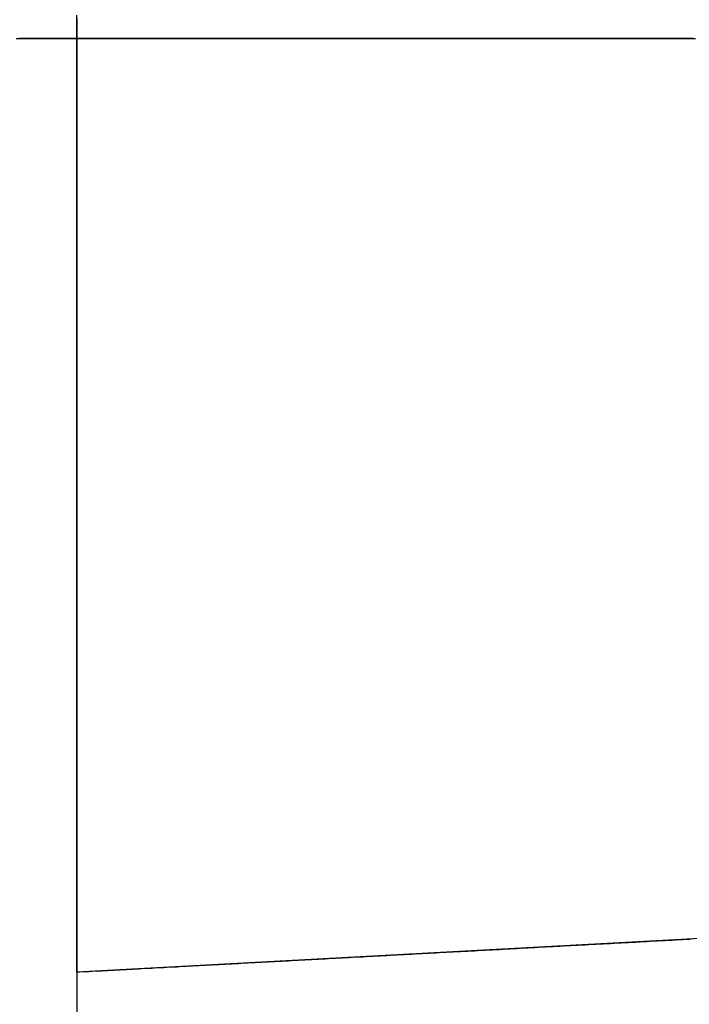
# Model space of a CAD drawing. Extents: x -4.4 to 4.4, y -6.1 to 5.8.
# Tile 18 of 157: x 3.831 to 3.9013, y -4.1784 to -4.075. Entities that reach past the tile are written whole.
import ezdxf

# ---------------------------------------------------------------- set-up
doc = ezdxf.new("R2010")
doc.units = 0
doc.layers.get('0').update_dxf_attribs({"linetype": 'CONTINUOUS'})

# ---------------------------------------------------------------- blocks, each defined once
blk = doc.blocks.new('*U1')
at = {"extrusion": (0.053686, -0.998558, 0)}
for p, q in [((3.93, -4.17, 5.31), (3.837, -4.175, 5.31)), ((3.837, -4.175, 5.31), (3.837, -4.175, 5.36936))]:
    blk.add_line(p, q, dxfattribs=at)
for p, q in [((3.93, -4.17, 5.31), (3.837, -4.175, 5.31)), ((3.837, -4.175, 5.31), (3.837, -4.215, 5.31))]:
    blk.add_line(p, q)
at = {"extrusion": (1, 0, 0)}
for q in [(3.837, -4.175, 5.36936), (3.837, -4.215, 5.31)]:
    blk.add_line((3.837, -4.175, 5.31), q, dxfattribs=at)
for points in [[(3.837, -4.175, 5.36935), (3.837, -4.17432, 5.36929), (3.837, -4.17363, 5.36923), (3.837, -4.17295, 5.36917), (3.837, -4.17227, 5.36911), (3.837, -4.17158, 5.36905), (3.837, -4.17089, 5.36898), (3.837, -4.17021, 5.36891), (3.837, -4.16952, 5.36884), (3.837, -4.16883, 5.36877), (3.837, -4.16814, 5.3687), (3.837, -4.16745, 5.36862), (3.837, -4.16676, 5.36855), (3.837, -4.16608, 5.36847), (3.837, -4.16539, 5.36838), (3.837, -4.16469, 5.3683), (3.837, -4.164, 5.36821), (3.837, -4.16331, 5.36813), (3.837, -4.16262, 5.36804), (3.837, -4.16193, 5.36795), (3.837, -4.16124, 5.36785), (3.837, -4.16055, 5.36776), (3.837, -4.15986, 5.36766), (3.837, -4.15916, 5.36756), (3.837, -4.15847, 5.36746), (3.837, -4.15778, 5.36735), (3.837, -4.15709, 5.36725), (3.837, -4.1564, 5.36714), (3.837, -4.1557, 5.36703), (3.837, -4.15501, 5.36692), (3.837, -4.15432, 5.3668), (3.837, -4.15363, 5.36669), (3.837, -4.15294, 5.36657), (3.837, -4.15225, 5.36645), (3.837, -4.15156, 5.36632), (3.837, -4.15087, 5.3662), (3.837, -4.15018, 5.36607), (3.837, -4.14949, 5.36594), (3.837, -4.1488, 5.36581), (3.837, -4.14812, 5.36568), (3.837, -4.14743, 5.36554), (3.837, -4.14674, 5.36541), (3.837, -4.14605, 5.36527), (3.837, -4.14537, 5.36512), (3.837, -4.14468, 5.36498), (3.837, -4.144, 5.36483), (3.837, -4.14332, 5.36469), (3.837, -4.14263, 5.36454), (3.837, -4.14195, 5.36438), (3.837, -4.14127, 5.36423), (3.837, -4.14059, 5.36407), (3.837, -4.13991, 5.36392), (3.837, -4.13923, 5.36376), (3.837, -4.13855, 5.3636), (3.837, -4.13787, 5.36343), (3.837, -4.1372, 5.36327), (3.837, -4.13652, 5.3631), (3.837, -4.13585, 5.36293), (3.837, -4.13518, 5.36276), (3.837, -4.13451, 5.36259), (3.837, -4.13383, 5.36241), (3.837, -4.13317, 5.36223), (3.837, -4.1325, 5.36206), (3.837, -4.13183, 5.36188), (3.837, -4.13116, 5.36169), (3.837, -4.1305, 5.36151), (3.837, -4.12984, 5.36133), (3.837, -4.12917, 5.36114), (3.837, -4.12851, 5.36095), (3.837, -4.12786, 5.36076), (3.837, -4.1272, 5.36057), (3.837, -4.12654, 5.36037), (3.837, -4.12589, 5.36018), (3.837, -4.12523, 5.35998), (3.837, -4.12458, 5.35978), (3.837, -4.12393, 5.35958), (3.837, -4.12328, 5.35938), (3.837, -4.12264, 5.35918), (3.837, -4.12199, 5.35897), (3.837, -4.12135, 5.35876), (3.837, -4.12071, 5.35856), (3.837, -4.12007, 5.35835), (3.837, -4.11943, 5.35813), (3.837, -4.11879, 5.35792), (3.837, -4.11816, 5.35771), (3.837, -4.11753, 5.35749), (3.837, -4.1169, 5.35728), (3.837, -4.11627, 5.35706), (3.837, -4.11564, 5.35684), (3.837, -4.11502, 5.35662), (3.837, -4.11439, 5.35639), (3.837, -4.11377, 5.35617), (3.837, -4.11316, 5.35594), (3.837, -4.11254, 5.35572), (3.837, -4.11193, 5.35549), (3.837, -4.11131, 5.35526), (3.837, -4.11071, 5.35503), (3.837, -4.1101, 5.3548), (3.837, -4.10949, 5.35456), (3.837, -4.10889, 5.35433), (3.837, -4.10829, 5.35409), (3.837, -4.10769, 5.35385), (3.837, -4.10709, 5.35361), (3.837, -4.10649, 5.35337), (3.837, -4.10589, 5.35312), (3.837, -4.10528, 5.35287), (3.837, -4.10467, 5.35262), (3.837, -4.10406, 5.35236), (3.837, -4.10345, 5.3521), (3.837, -4.10283, 5.35184), (3.837, -4.10222, 5.35157), (3.837, -4.1016, 5.3513), (3.837, -4.10098, 5.35102), (3.837, -4.10036, 5.35075), (3.837, -4.09973, 5.35047), (3.837, -4.09911, 5.35018), (3.837, -4.09848, 5.3499), (3.837, -4.09786, 5.34961), (3.837, -4.09723, 5.34932), (3.837, -4.0966, 5.34902), (3.837, -4.09597, 5.34873), (3.837, -4.09535, 5.34843), (3.837, -4.09472, 5.34812), (3.837, -4.09409, 5.34782), (3.837, -4.09346, 5.34751), (3.837, -4.09283, 5.3472), (3.837, -4.0922, 5.34689), (3.837, -4.09157, 5.34658), (3.837, -4.09094, 5.34626), (3.837, -4.09031, 5.34595), (3.837, -4.08968, 5.34563), (3.837, -4.08905, 5.3453), (3.837, -4.08843, 5.34498), (3.837, -4.0878, 5.34466), (3.837, -4.08718, 5.34433), (3.837, -4.08656, 5.344), (3.837, -4.08593, 5.34367), (3.837, -4.08531, 5.34334), (3.837, -4.08469, 5.343), (3.837, -4.08408, 5.34267), (3.837, -4.08346, 5.34233), (3.837, -4.08285, 5.34199), (3.837, -4.08224, 5.34165), (3.837, -4.08163, 5.34131), (3.837, -4.08102, 5.34097), (3.837, -4.08042, 5.34063), (3.837, -4.07982, 5.34028), (3.837, -4.07922, 5.33994), (3.837, -4.07862, 5.33959), (3.837, -4.07803, 5.33925), (3.837, -4.07744, 5.3389), (3.837, -4.07685, 5.33855), (3.837, -4.07627, 5.3382), (3.837, -4.07568, 5.33785), (3.837, -4.07511, 5.3375), (3.837, -4.07453, 5.33715)], [(3.837, -4.07486, 5.00285), (3.837, -4.07544, 5.0025), (3.837, -4.07602, 5.00215), (3.837, -4.0766, 5.0018), (3.837, -4.07719, 5.00146), (3.837, -4.07777, 5.00111), (3.837, -4.07837, 5.00076), (3.837, -4.07896, 5.00041), (3.837, -4.07956, 5.00007), (3.837, -4.08016, 4.99972), (3.837, -4.08076, 4.99938), (3.837, -4.08137, 4.99904), (3.837, -4.08198, 4.9987), (3.837, -4.08259, 4.99836), (3.837, -4.0832, 4.99802), (3.837, -4.08381, 4.99768), (3.837, -4.08443, 4.99735), (3.837, -4.08505, 4.99701), (3.837, -4.08567, 4.99668), (3.837, -4.08629, 4.99635), (3.837, -4.08691, 4.99602), (3.837, -4.08754, 4.99569), (3.837, -4.08816, 4.99536), (3.837, -4.08879, 4.99504), (3.837, -4.08941, 4.99472), (3.837, -4.09004, 4.9944), (3.837, -4.09067, 4.99408), (3.837, -4.0913, 4.99376), (3.837, -4.09193, 4.99345), (3.837, -4.09256, 4.99313), (3.837, -4.09319, 4.99282), (3.837, -4.09382, 4.99252), (3.837, -4.09445, 4.99221), (3.837, -4.09508, 4.99191), (3.837, -4.09571, 4.99161), (3.837, -4.09634, 4.99131), (3.837, -4.09696, 4.99101), (3.837, -4.09759, 4.99072), (3.837, -4.09822, 4.99043), (3.837, -4.09884, 4.99014), (3.837, -4.09947, 4.98986), (3.837, -4.10009, 4.98958), (3.837, -4.10071, 4.9893), (3.837, -4.10133, 4.98903), (3.837, -4.10195, 4.98875), (3.837, -4.10257, 4.98848), (3.837, -4.10319, 4.98822), (3.837, -4.1038, 4.98796), (3.837, -4.10441, 4.9877), (3.837, -4.10502, 4.98744), (3.837, -4.10563, 4.98719), (3.837, -4.10624, 4.98694), (3.837, -4.10684, 4.98669), (3.837, -4.10744, 4.98645), (3.837, -4.10804, 4.98621), (3.837, -4.10863, 4.98598), (3.837, -4.10924, 4.98574), (3.837, -4.10984, 4.98551), (3.837, -4.11045, 4.98528), (3.837, -4.11105, 4.98505), (3.837, -4.11167, 4.98482), (3.837, -4.11228, 4.98459), (3.837, -4.11289, 4.98436), (3.837, -4.11351, 4.98413), (3.837, -4.11413, 4.98391), (3.837, -4.11475, 4.98368), (3.837, -4.11538, 4.98346), (3.837, -4.116, 4.98324), (3.837, -4.11663, 4.98302), (3.837, -4.11726, 4.98281), (3.837, -4.11789, 4.98259), (3.837, -4.11852, 4.98237), (3.837, -4.11916, 4.98216), (3.837, -4.1198, 4.98195), (3.837, -4.12043, 4.98174), (3.837, -4.12108, 4.98153), (3.837, -4.12172, 4.98132), (3.837, -4.12236, 4.98112), (3.837, -4.12301, 4.98091), (3.837, -4.12366, 4.98071), (3.837, -4.1243, 4.98051), (3.837, -4.12496, 4.98031), (3.837, -4.12561, 4.98011), (3.837, -4.12626, 4.97992), (3.837, -4.12692, 4.97972), (3.837, -4.12757, 4.97953), (3.837, -4.12823, 4.97934), (3.837, -4.12889, 4.97915), (3.837, -4.12955, 4.97896), (3.837, -4.13022, 4.97877), (3.837, -4.13088, 4.97859), (3.837, -4.13155, 4.97841), (3.837, -4.13221, 4.97823), (3.837, -4.13288, 4.97805), (3.837, -4.13355, 4.97787), (3.837, -4.13422, 4.97769), (3.837, -4.13489, 4.97752), (3.837, -4.13556, 4.97735), (3.837, -4.13624, 4.97718), (3.837, -4.13691, 4.97701), (3.837, -4.13759, 4.97684), (3.837, -4.13826, 4.97668), (3.837, -4.13894, 4.97652), (3.837, -4.13962, 4.97636), (3.837, -4.1403, 4.9762), (3.837, -4.14098, 4.97604), (3.837, -4.14166, 4.97589), (3.837, -4.14234, 4.97573), (3.837, -4.14302, 4.97558), (3.837, -4.14371, 4.97543), (3.837, -4.14439, 4.97529), (3.837, -4.14508, 4.97514), (3.837, -4.14576, 4.975), (3.837, -4.14645, 4.97486), (3.837, -4.14713, 4.97472), (3.837, -4.14782, 4.97458), (3.837, -4.14851, 4.97445), (3.837, -4.1492, 4.97432), (3.837, -4.14989, 4.97419), (3.837, -4.15058, 4.97406), (3.837, -4.15127, 4.97393), (3.837, -4.15196, 4.97381), (3.837, -4.15265, 4.97369), (3.837, -4.15334, 4.97357), (3.837, -4.15403, 4.97345), (3.837, -4.15472, 4.97334), (3.837, -4.15541, 4.97322), (3.837, -4.1561, 4.97311), (3.837, -4.15679, 4.973), (3.837, -4.15748, 4.9729), (3.837, -4.15818, 4.97279), (3.837, -4.15887, 4.97269), (3.837, -4.15956, 4.97259), (3.837, -4.16025, 4.97249), (3.837, -4.16094, 4.97239), (3.837, -4.16164, 4.9723), (3.837, -4.16233, 4.97221), (3.837, -4.16302, 4.97212), (3.837, -4.16371, 4.97203), (3.837, -4.1644, 4.97194), (3.837, -4.16509, 4.97186), (3.837, -4.16578, 4.97177), (3.837, -4.16647, 4.97169), (3.837, -4.16716, 4.97162), (3.837, -4.16785, 4.97154), (3.837, -4.16854, 4.97146), (3.837, -4.16923, 4.97139), (3.837, -4.16991, 4.97132), (3.837, -4.1706, 4.97125), (3.837, -4.17129, 4.97119), (3.837, -4.17197, 4.97112), (3.837, -4.17266, 4.97106), (3.837, -4.17334, 4.971), (3.837, -4.17403, 4.97094), (3.837, -4.17471, 4.97088), (3.837, -4.17539, 4.97083), (3.837, -4.17607, 4.97078), (3.837, -4.17675, 4.97072), (3.837, -4.17743, 4.97068), (3.837, -4.17811, 4.97063), (3.837, -4.17879, 4.97058)], [(3.837, -4.175, 5.36935), (3.837, -4.17432, 5.36929), (3.837, -4.17363, 5.36923), (3.837, -4.17295, 5.36917), (3.837, -4.17227, 5.36911), (3.837, -4.17158, 5.36905), (3.837, -4.17089, 5.36898), (3.837, -4.17021, 5.36891), (3.837, -4.16952, 5.36884), (3.837, -4.16883, 5.36877), (3.837, -4.16814, 5.3687), (3.837, -4.16745, 5.36862), (3.837, -4.16676, 5.36855), (3.837, -4.16608, 5.36847), (3.837, -4.16539, 5.36838), (3.837, -4.16469, 5.3683), (3.837, -4.164, 5.36821), (3.837, -4.16331, 5.36813), (3.837, -4.16262, 5.36804), (3.837, -4.16193, 5.36795), (3.837, -4.16124, 5.36785), (3.837, -4.16055, 5.36776), (3.837, -4.15986, 5.36766), (3.837, -4.15916, 5.36756), (3.837, -4.15847, 5.36746), (3.837, -4.15778, 5.36735), (3.837, -4.15709, 5.36725), (3.837, -4.1564, 5.36714), (3.837, -4.1557, 5.36703), (3.837, -4.15501, 5.36692), (3.837, -4.15432, 5.3668), (3.837, -4.15363, 5.36669), (3.837, -4.15294, 5.36657), (3.837, -4.15225, 5.36645), (3.837, -4.15156, 5.36632), (3.837, -4.15087, 5.3662), (3.837, -4.15018, 5.36607), (3.837, -4.14949, 5.36594), (3.837, -4.1488, 5.36581), (3.837, -4.14812, 5.36568), (3.837, -4.14743, 5.36554), (3.837, -4.14674, 5.36541), (3.837, -4.14605, 5.36527), (3.837, -4.14537, 5.36512), (3.837, -4.14468, 5.36498), (3.837, -4.144, 5.36483), (3.837, -4.14332, 5.36469), (3.837, -4.14263, 5.36454), (3.837, -4.14195, 5.36438), (3.837, -4.14127, 5.36423), (3.837, -4.14059, 5.36407), (3.837, -4.13991, 5.36392), (3.837, -4.13923, 5.36376), (3.837, -4.13855, 5.3636), (3.837, -4.13787, 5.36343), (3.837, -4.1372, 5.36327), (3.837, -4.13652, 5.3631), (3.837, -4.13585, 5.36293), (3.837, -4.13518, 5.36276), (3.837, -4.13451, 5.36259), (3.837, -4.13383, 5.36241), (3.837, -4.13317, 5.36223), (3.837, -4.1325, 5.36206), (3.837, -4.13183, 5.36188), (3.837, -4.13116, 5.36169), (3.837, -4.1305, 5.36151), (3.837, -4.12984, 5.36133), (3.837, -4.12917, 5.36114), (3.837, -4.12851, 5.36095), (3.837, -4.12786, 5.36076), (3.837, -4.1272, 5.36057), (3.837, -4.12654, 5.36037), (3.837, -4.12589, 5.36018), (3.837, -4.12523, 5.35998), (3.837, -4.12458, 5.35978), (3.837, -4.12393, 5.35958), (3.837, -4.12328, 5.35938), (3.837, -4.12264, 5.35918), (3.837, -4.12199, 5.35897), (3.837, -4.12135, 5.35876), (3.837, -4.12071, 5.35856), (3.837, -4.12007, 5.35835), (3.837, -4.11943, 5.35813), (3.837, -4.11879, 5.35792), (3.837, -4.11816, 5.35771), (3.837, -4.11753, 5.35749), (3.837, -4.1169, 5.35728), (3.837, -4.11627, 5.35706), (3.837, -4.11564, 5.35684), (3.837, -4.11502, 5.35662), (3.837, -4.11439, 5.35639), (3.837, -4.11377, 5.35617), (3.837, -4.11316, 5.35594), (3.837, -4.11254, 5.35572), (3.837, -4.11193, 5.35549), (3.837, -4.11131, 5.35526), (3.837, -4.11071, 5.35503), (3.837, -4.1101, 5.3548), (3.837, -4.10949, 5.35456), (3.837, -4.10889, 5.35433), (3.837, -4.10829, 5.35409), (3.837, -4.10769, 5.35385), (3.837, -4.10709, 5.35361), (3.837, -4.10649, 5.35337), (3.837, -4.10589, 5.35312), (3.837, -4.10528, 5.35287), (3.837, -4.10467, 5.35262), (3.837, -4.10406, 5.35236), (3.837, -4.10345, 5.3521), (3.837, -4.10283, 5.35184), (3.837, -4.10222, 5.35157), (3.837, -4.1016, 5.3513), (3.837, -4.10098, 5.35102), (3.837, -4.10036, 5.35075), (3.837, -4.09973, 5.35047), (3.837, -4.09911, 5.35018), (3.837, -4.09848, 5.3499), (3.837, -4.09786, 5.34961), (3.837, -4.09723, 5.34932), (3.837, -4.0966, 5.34902), (3.837, -4.09597, 5.34873), (3.837, -4.09535, 5.34843), (3.837, -4.09472, 5.34812), (3.837, -4.09409, 5.34782), (3.837, -4.09346, 5.34751), (3.837, -4.09283, 5.3472), (3.837, -4.0922, 5.34689), (3.837, -4.09157, 5.34658), (3.837, -4.09094, 5.34626), (3.837, -4.09031, 5.34595), (3.837, -4.08968, 5.34563), (3.837, -4.08905, 5.3453), (3.837, -4.08843, 5.34498), (3.837, -4.0878, 5.34466), (3.837, -4.08718, 5.34433), (3.837, -4.08656, 5.344), (3.837, -4.08593, 5.34367), (3.837, -4.08531, 5.34334), (3.837, -4.08469, 5.343), (3.837, -4.08408, 5.34267), (3.837, -4.08346, 5.34233), (3.837, -4.08285, 5.34199), (3.837, -4.08224, 5.34165), (3.837, -4.08163, 5.34131), (3.837, -4.08102, 5.34097), (3.837, -4.08042, 5.34063), (3.837, -4.07982, 5.34028), (3.837, -4.07922, 5.33994), (3.837, -4.07862, 5.33959), (3.837, -4.07803, 5.33925), (3.837, -4.07744, 5.3389), (3.837, -4.07685, 5.33855), (3.837, -4.07627, 5.3382), (3.837, -4.07568, 5.33785), (3.837, -4.07511, 5.3375), (3.837, -4.07453, 5.33715)], [(3.837, -4.07486, 5.00285), (3.837, -4.07544, 5.0025), (3.837, -4.07602, 5.00215), (3.837, -4.0766, 5.0018), (3.837, -4.07719, 5.00146), (3.837, -4.07777, 5.00111), (3.837, -4.07837, 5.00076), (3.837, -4.07896, 5.00041), (3.837, -4.07956, 5.00007), (3.837, -4.08016, 4.99972), (3.837, -4.08076, 4.99938), (3.837, -4.08137, 4.99904), (3.837, -4.08198, 4.9987), (3.837, -4.08259, 4.99836), (3.837, -4.0832, 4.99802), (3.837, -4.08381, 4.99768), (3.837, -4.08443, 4.99735), (3.837, -4.08505, 4.99701), (3.837, -4.08567, 4.99668), (3.837, -4.08629, 4.99635), (3.837, -4.08691, 4.99602), (3.837, -4.08754, 4.99569), (3.837, -4.08816, 4.99536), (3.837, -4.08879, 4.99504), (3.837, -4.08941, 4.99472), (3.837, -4.09004, 4.9944), (3.837, -4.09067, 4.99408), (3.837, -4.0913, 4.99376), (3.837, -4.09193, 4.99345), (3.837, -4.09256, 4.99313), (3.837, -4.09319, 4.99282), (3.837, -4.09382, 4.99252), (3.837, -4.09445, 4.99221), (3.837, -4.09508, 4.99191), (3.837, -4.09571, 4.99161), (3.837, -4.09634, 4.99131), (3.837, -4.09696, 4.99101), (3.837, -4.09759, 4.99072), (3.837, -4.09822, 4.99043), (3.837, -4.09884, 4.99014), (3.837, -4.09947, 4.98986), (3.837, -4.10009, 4.98958), (3.837, -4.10071, 4.9893), (3.837, -4.10133, 4.98903), (3.837, -4.10195, 4.98875), (3.837, -4.10257, 4.98848), (3.837, -4.10319, 4.98822), (3.837, -4.1038, 4.98796), (3.837, -4.10441, 4.9877), (3.837, -4.10502, 4.98744), (3.837, -4.10563, 4.98719), (3.837, -4.10624, 4.98694), (3.837, -4.10684, 4.98669), (3.837, -4.10744, 4.98645), (3.837, -4.10804, 4.98621), (3.837, -4.10863, 4.98598), (3.837, -4.10924, 4.98574), (3.837, -4.10984, 4.98551), (3.837, -4.11045, 4.98528), (3.837, -4.11105, 4.98505), (3.837, -4.11167, 4.98482), (3.837, -4.11228, 4.98459), (3.837, -4.11289, 4.98436), (3.837, -4.11351, 4.98413), (3.837, -4.11413, 4.98391), (3.837, -4.11475, 4.98368), (3.837, -4.11538, 4.98346), (3.837, -4.116, 4.98324), (3.837, -4.11663, 4.98302), (3.837, -4.11726, 4.98281), (3.837, -4.11789, 4.98259), (3.837, -4.11852, 4.98237), (3.837, -4.11916, 4.98216), (3.837, -4.1198, 4.98195), (3.837, -4.12043, 4.98174), (3.837, -4.12108, 4.98153), (3.837, -4.12172, 4.98132), (3.837, -4.12236, 4.98112), (3.837, -4.12301, 4.98091), (3.837, -4.12366, 4.98071), (3.837, -4.1243, 4.98051), (3.837, -4.12496, 4.98031), (3.837, -4.12561, 4.98011), (3.837, -4.12626, 4.97992), (3.837, -4.12692, 4.97972), (3.837, -4.12757, 4.97953), (3.837, -4.12823, 4.97934), (3.837, -4.12889, 4.97915), (3.837, -4.12955, 4.97896), (3.837, -4.13022, 4.97877), (3.837, -4.13088, 4.97859), (3.837, -4.13155, 4.97841), (3.837, -4.13221, 4.97823), (3.837, -4.13288, 4.97805), (3.837, -4.13355, 4.97787), (3.837, -4.13422, 4.97769), (3.837, -4.13489, 4.97752), (3.837, -4.13556, 4.97735), (3.837, -4.13624, 4.97718), (3.837, -4.13691, 4.97701), (3.837, -4.13759, 4.97684), (3.837, -4.13826, 4.97668), (3.837, -4.13894, 4.97652), (3.837, -4.13962, 4.97636), (3.837, -4.1403, 4.9762), (3.837, -4.14098, 4.97604), (3.837, -4.14166, 4.97589), (3.837, -4.14234, 4.97573), (3.837, -4.14302, 4.97558), (3.837, -4.14371, 4.97543), (3.837, -4.14439, 4.97529), (3.837, -4.14508, 4.97514), (3.837, -4.14576, 4.975), (3.837, -4.14645, 4.97486), (3.837, -4.14713, 4.97472), (3.837, -4.14782, 4.97458), (3.837, -4.14851, 4.97445), (3.837, -4.1492, 4.97432), (3.837, -4.14989, 4.97419), (3.837, -4.15058, 4.97406), (3.837, -4.15127, 4.97393), (3.837, -4.15196, 4.97381), (3.837, -4.15265, 4.97369), (3.837, -4.15334, 4.97357), (3.837, -4.15403, 4.97345), (3.837, -4.15472, 4.97334), (3.837, -4.15541, 4.97322), (3.837, -4.1561, 4.97311), (3.837, -4.15679, 4.973), (3.837, -4.15748, 4.9729), (3.837, -4.15818, 4.97279), (3.837, -4.15887, 4.97269), (3.837, -4.15956, 4.97259), (3.837, -4.16025, 4.97249), (3.837, -4.16094, 4.97239), (3.837, -4.16164, 4.9723), (3.837, -4.16233, 4.97221), (3.837, -4.16302, 4.97212), (3.837, -4.16371, 4.97203), (3.837, -4.1644, 4.97194), (3.837, -4.16509, 4.97186), (3.837, -4.16578, 4.97177), (3.837, -4.16647, 4.97169), (3.837, -4.16716, 4.97162), (3.837, -4.16785, 4.97154), (3.837, -4.16854, 4.97146), (3.837, -4.16923, 4.97139), (3.837, -4.16991, 4.97132), (3.837, -4.1706, 4.97125), (3.837, -4.17129, 4.97119), (3.837, -4.17197, 4.97112), (3.837, -4.17266, 4.97106), (3.837, -4.17334, 4.971), (3.837, -4.17403, 4.97094), (3.837, -4.17471, 4.97088), (3.837, -4.17539, 4.97083), (3.837, -4.17607, 4.97078), (3.837, -4.17675, 4.97072), (3.837, -4.17743, 4.97068), (3.837, -4.17811, 4.97063), (3.837, -4.17879, 4.97058)], [(3.90166, -4.077, 4.97589), (3.90098, -4.077, 4.97604), (3.9003, -4.077, 4.9762), (3.89962, -4.077, 4.97636), (3.89894, -4.077, 4.97652), (3.89826, -4.077, 4.97668), (3.89759, -4.077, 4.97684), (3.89691, -4.077, 4.97701), (3.89624, -4.077, 4.97718), (3.89556, -4.077, 4.97735), (3.89489, -4.077, 4.97752), (3.89422, -4.077, 4.97769), (3.89355, -4.077, 4.97787), (3.89288, -4.077, 4.97805), (3.89221, -4.077, 4.97823), (3.89155, -4.077, 4.97841), (3.89088, -4.077, 4.97859), (3.89022, -4.077, 4.97877), (3.88955, -4.077, 4.97896), (3.88889, -4.077, 4.97915), (3.88823, -4.077, 4.97934), (3.88757, -4.077, 4.97953), (3.88692, -4.077, 4.97972), (3.88626, -4.077, 4.97992), (3.88561, -4.077, 4.98011), (3.88496, -4.077, 4.98031), (3.8843, -4.077, 4.98051), (3.88366, -4.077, 4.98071), (3.88301, -4.077, 4.98091), (3.88236, -4.077, 4.98112), (3.88172, -4.077, 4.98132), (3.88108, -4.077, 4.98153), (3.88043, -4.077, 4.98174), (3.8798, -4.077, 4.98195), (3.87916, -4.077, 4.98216), (3.87852, -4.077, 4.98237), (3.87789, -4.077, 4.98259), (3.87726, -4.077, 4.98281), (3.87663, -4.077, 4.98302), (3.876, -4.077, 4.98324), (3.87538, -4.077, 4.98346), (3.87475, -4.077, 4.98368), (3.87413, -4.077, 4.98391), (3.87351, -4.077, 4.98413), (3.87289, -4.077, 4.98436), (3.87228, -4.077, 4.98459), (3.87167, -4.077, 4.98482), (3.87105, -4.077, 4.98505), (3.87045, -4.077, 4.98528), (3.86984, -4.077, 4.98551), (3.86924, -4.077, 4.98574), (3.86863, -4.077, 4.98598), (3.86804, -4.077, 4.98621), (3.86744, -4.077, 4.98645), (3.86684, -4.077, 4.98669), (3.86624, -4.077, 4.98694), (3.86563, -4.077, 4.98719), (3.86502, -4.077, 4.98744), (3.86441, -4.077, 4.9877), (3.8638, -4.077, 4.98796), (3.86319, -4.077, 4.98822), (3.86257, -4.077, 4.98848), (3.86195, -4.077, 4.98875), (3.86133, -4.077, 4.98903), (3.86071, -4.077, 4.9893), (3.86009, -4.077, 4.98958), (3.85947, -4.077, 4.98986), (3.85884, -4.077, 4.99014), (3.85822, -4.077, 4.99043), (3.85759, -4.077, 4.99072), (3.85696, -4.077, 4.99101), (3.85634, -4.077, 4.99131), (3.85571, -4.077, 4.99161), (3.85508, -4.077, 4.99191), (3.85445, -4.077, 4.99221), (3.85382, -4.077, 4.99252), (3.85319, -4.077, 4.99282), (3.85256, -4.077, 4.99313), (3.85193, -4.077, 4.99345), (3.8513, -4.077, 4.99376), (3.85067, -4.077, 4.99408), (3.85004, -4.077, 4.9944), (3.84941, -4.077, 4.99472), (3.84879, -4.077, 4.99504), (3.84816, -4.077, 4.99536), (3.84754, -4.077, 4.99569), (3.84691, -4.077, 4.99602), (3.84629, -4.077, 4.99635), (3.84567, -4.077, 4.99668), (3.84505, -4.077, 4.99701), (3.84443, -4.077, 4.99735), (3.84381, -4.077, 4.99768), (3.8432, -4.077, 4.99802), (3.84259, -4.077, 4.99836), (3.84198, -4.077, 4.9987), (3.84137, -4.077, 4.99904), (3.84076, -4.077, 4.99938), (3.84016, -4.077, 4.99972), (3.83956, -4.077, 5.00007), (3.83896, -4.077, 5.00041), (3.83837, -4.077, 5.00076), (3.83777, -4.077, 5.00111), (3.83719, -4.077, 5.00146), (3.8366, -4.077, 5.0018), (3.83602, -4.077, 5.00215), (3.83544, -4.077, 5.0025), (3.83486, -4.077, 5.00285), (3.83429, -4.077, 5.0032), (3.83372, -4.077, 5.00356), (3.83316, -4.077, 5.00391), (3.8326, -4.077, 5.00426), (3.83204, -4.077, 5.00461), (3.83149, -4.077, 5.00496), (3.83094, -4.077, 5.00532)], [(3.83063, -4.077, 5.33469), (3.83118, -4.077, 5.33504), (3.83173, -4.077, 5.33539), (3.83228, -4.077, 5.33574), (3.83284, -4.077, 5.3361), (3.8334, -4.077, 5.33645), (3.83396, -4.077, 5.3368), (3.83453, -4.077, 5.33715), (3.83511, -4.077, 5.3375), (3.83568, -4.077, 5.33785), (3.83627, -4.077, 5.3382), (3.83685, -4.077, 5.33855), (3.83744, -4.077, 5.3389), (3.83803, -4.077, 5.33925), (3.83862, -4.077, 5.33959), (3.83922, -4.077, 5.33994), (3.83982, -4.077, 5.34028), (3.84042, -4.077, 5.34063), (3.84102, -4.077, 5.34097), (3.84163, -4.077, 5.34131), (3.84224, -4.077, 5.34165), (3.84285, -4.077, 5.34199), (3.84346, -4.077, 5.34233), (3.84408, -4.077, 5.34267), (3.84469, -4.077, 5.343), (3.84531, -4.077, 5.34334), (3.84593, -4.077, 5.34367), (3.84656, -4.077, 5.344), (3.84718, -4.077, 5.34433), (3.8478, -4.077, 5.34466), (3.84843, -4.077, 5.34498), (3.84905, -4.077, 5.3453), (3.84968, -4.077, 5.34563), (3.85031, -4.077, 5.34595), (3.85094, -4.077, 5.34626), (3.85157, -4.077, 5.34658), (3.8522, -4.077, 5.34689), (3.85283, -4.077, 5.3472), (3.85346, -4.077, 5.34751), (3.85409, -4.077, 5.34782), (3.85472, -4.077, 5.34812), (3.85535, -4.077, 5.34843), (3.85597, -4.077, 5.34873), (3.8566, -4.077, 5.34902), (3.85723, -4.077, 5.34932), (3.85786, -4.077, 5.34961), (3.85848, -4.077, 5.3499), (3.85911, -4.077, 5.35018), (3.85973, -4.077, 5.35047), (3.86036, -4.077, 5.35075), (3.86098, -4.077, 5.35102), (3.8616, -4.077, 5.3513), (3.86222, -4.077, 5.35157), (3.86283, -4.077, 5.35184), (3.86345, -4.077, 5.3521), (3.86406, -4.077, 5.35236), (3.86467, -4.077, 5.35262), (3.86528, -4.077, 5.35287), (3.86589, -4.077, 5.35312), (3.86649, -4.077, 5.35337), (3.86709, -4.077, 5.35361), (3.86769, -4.077, 5.35385), (3.86829, -4.077, 5.35409), (3.86889, -4.077, 5.35433), (3.86949, -4.077, 5.35456), (3.8701, -4.077, 5.3548), (3.87071, -4.077, 5.35503), (3.87131, -4.077, 5.35526), (3.87193, -4.077, 5.35549), (3.87254, -4.077, 5.35572), (3.87316, -4.077, 5.35594), (3.87377, -4.077, 5.35617), (3.87439, -4.077, 5.35639), (3.87502, -4.077, 5.35662), (3.87564, -4.077, 5.35684), (3.87627, -4.077, 5.35706), (3.8769, -4.077, 5.35728), (3.87753, -4.077, 5.35749), (3.87816, -4.077, 5.35771), (3.87879, -4.077, 5.35792), (3.87943, -4.077, 5.35813), (3.88007, -4.077, 5.35835), (3.88071, -4.077, 5.35856), (3.88135, -4.077, 5.35876), (3.88199, -4.077, 5.35897), (3.88264, -4.077, 5.35918), (3.88328, -4.077, 5.35938), (3.88393, -4.077, 5.35958), (3.88458, -4.077, 5.35978), (3.88523, -4.077, 5.35998), (3.88589, -4.077, 5.36018), (3.88654, -4.077, 5.36037), (3.8872, -4.077, 5.36057), (3.88786, -4.077, 5.36076), (3.88851, -4.077, 5.36095), (3.88917, -4.077, 5.36114), (3.88984, -4.077, 5.36133), (3.8905, -4.077, 5.36151), (3.89116, -4.077, 5.36169), (3.89183, -4.077, 5.36188), (3.8925, -4.077, 5.36206), (3.89317, -4.077, 5.36223), (3.89383, -4.077, 5.36241), (3.89451, -4.077, 5.36259), (3.89518, -4.077, 5.36276), (3.89585, -4.077, 5.36293), (3.89652, -4.077, 5.3631), (3.8972, -4.077, 5.36327), (3.89787, -4.077, 5.36343), (3.89855, -4.077, 5.3636), (3.89923, -4.077, 5.36376), (3.89991, -4.077, 5.36392), (3.90059, -4.077, 5.36407), (3.90127, -4.077, 5.36423), (3.90195, -4.077, 5.36438)], [(3.90166, -4.077, 4.97589), (3.90098, -4.077, 4.97604), (3.9003, -4.077, 4.9762), (3.89962, -4.077, 4.97636), (3.89894, -4.077, 4.97652), (3.89826, -4.077, 4.97668), (3.89759, -4.077, 4.97684), (3.89691, -4.077, 4.97701), (3.89624, -4.077, 4.97718), (3.89556, -4.077, 4.97735), (3.89489, -4.077, 4.97752), (3.89422, -4.077, 4.97769), (3.89355, -4.077, 4.97787), (3.89288, -4.077, 4.97805), (3.89221, -4.077, 4.97823), (3.89155, -4.077, 4.97841), (3.89088, -4.077, 4.97859), (3.89022, -4.077, 4.97877), (3.88955, -4.077, 4.97896), (3.88889, -4.077, 4.97915), (3.88823, -4.077, 4.97934), (3.88757, -4.077, 4.97953), (3.88692, -4.077, 4.97972), (3.88626, -4.077, 4.97992), (3.88561, -4.077, 4.98011), (3.88496, -4.077, 4.98031), (3.8843, -4.077, 4.98051), (3.88366, -4.077, 4.98071), (3.88301, -4.077, 4.98091), (3.88236, -4.077, 4.98112), (3.88172, -4.077, 4.98132), (3.88108, -4.077, 4.98153), (3.88043, -4.077, 4.98174), (3.8798, -4.077, 4.98195), (3.87916, -4.077, 4.98216), (3.87852, -4.077, 4.98237), (3.87789, -4.077, 4.98259), (3.87726, -4.077, 4.98281), (3.87663, -4.077, 4.98302), (3.876, -4.077, 4.98324), (3.87538, -4.077, 4.98346), (3.87475, -4.077, 4.98368), (3.87413, -4.077, 4.98391), (3.87351, -4.077, 4.98413), (3.87289, -4.077, 4.98436), (3.87228, -4.077, 4.98459), (3.87167, -4.077, 4.98482), (3.87105, -4.077, 4.98505), (3.87045, -4.077, 4.98528), (3.86984, -4.077, 4.98551), (3.86924, -4.077, 4.98574), (3.86863, -4.077, 4.98598), (3.86804, -4.077, 4.98621), (3.86744, -4.077, 4.98645), (3.86684, -4.077, 4.98669), (3.86624, -4.077, 4.98694), (3.86563, -4.077, 4.98719), (3.86502, -4.077, 4.98744), (3.86441, -4.077, 4.9877), (3.8638, -4.077, 4.98796), (3.86319, -4.077, 4.98822), (3.86257, -4.077, 4.98848), (3.86195, -4.077, 4.98875), (3.86133, -4.077, 4.98903), (3.86071, -4.077, 4.9893), (3.86009, -4.077, 4.98958), (3.85947, -4.077, 4.98986), (3.85884, -4.077, 4.99014), (3.85822, -4.077, 4.99043), (3.85759, -4.077, 4.99072), (3.85696, -4.077, 4.99101), (3.85634, -4.077, 4.99131), (3.85571, -4.077, 4.99161), (3.85508, -4.077, 4.99191), (3.85445, -4.077, 4.99221), (3.85382, -4.077, 4.99252), (3.85319, -4.077, 4.99282), (3.85256, -4.077, 4.99313), (3.85193, -4.077, 4.99345), (3.8513, -4.077, 4.99376), (3.85067, -4.077, 4.99408), (3.85004, -4.077, 4.9944), (3.84941, -4.077, 4.99472), (3.84879, -4.077, 4.99504), (3.84816, -4.077, 4.99536), (3.84754, -4.077, 4.99569), (3.84691, -4.077, 4.99602), (3.84629, -4.077, 4.99635), (3.84567, -4.077, 4.99668), (3.84505, -4.077, 4.99701), (3.84443, -4.077, 4.99735), (3.84381, -4.077, 4.99768), (3.8432, -4.077, 4.99802), (3.84259, -4.077, 4.99836), (3.84198, -4.077, 4.9987), (3.84137, -4.077, 4.99904), (3.84076, -4.077, 4.99938), (3.84016, -4.077, 4.99972), (3.83956, -4.077, 5.00007), (3.83896, -4.077, 5.00041), (3.83837, -4.077, 5.00076), (3.83777, -4.077, 5.00111), (3.83719, -4.077, 5.00146), (3.8366, -4.077, 5.0018), (3.83602, -4.077, 5.00215), (3.83544, -4.077, 5.0025), (3.83486, -4.077, 5.00285), (3.83429, -4.077, 5.0032), (3.83372, -4.077, 5.00356), (3.83316, -4.077, 5.00391), (3.8326, -4.077, 5.00426), (3.83204, -4.077, 5.00461), (3.83149, -4.077, 5.00496), (3.83094, -4.077, 5.00532)], [(3.83063, -4.077, 5.33469), (3.83118, -4.077, 5.33504), (3.83173, -4.077, 5.33539), (3.83228, -4.077, 5.33574), (3.83284, -4.077, 5.3361), (3.8334, -4.077, 5.33645), (3.83396, -4.077, 5.3368), (3.83453, -4.077, 5.33715), (3.83511, -4.077, 5.3375), (3.83568, -4.077, 5.33785), (3.83627, -4.077, 5.3382), (3.83685, -4.077, 5.33855), (3.83744, -4.077, 5.3389), (3.83803, -4.077, 5.33925), (3.83862, -4.077, 5.33959), (3.83922, -4.077, 5.33994), (3.83982, -4.077, 5.34028), (3.84042, -4.077, 5.34063), (3.84102, -4.077, 5.34097), (3.84163, -4.077, 5.34131), (3.84224, -4.077, 5.34165), (3.84285, -4.077, 5.34199), (3.84346, -4.077, 5.34233), (3.84408, -4.077, 5.34267), (3.84469, -4.077, 5.343), (3.84531, -4.077, 5.34334), (3.84593, -4.077, 5.34367), (3.84656, -4.077, 5.344), (3.84718, -4.077, 5.34433), (3.8478, -4.077, 5.34466), (3.84843, -4.077, 5.34498), (3.84905, -4.077, 5.3453), (3.84968, -4.077, 5.34563), (3.85031, -4.077, 5.34595), (3.85094, -4.077, 5.34626), (3.85157, -4.077, 5.34658), (3.8522, -4.077, 5.34689), (3.85283, -4.077, 5.3472), (3.85346, -4.077, 5.34751), (3.85409, -4.077, 5.34782), (3.85472, -4.077, 5.34812), (3.85535, -4.077, 5.34843), (3.85597, -4.077, 5.34873), (3.8566, -4.077, 5.34902), (3.85723, -4.077, 5.34932), (3.85786, -4.077, 5.34961), (3.85848, -4.077, 5.3499), (3.85911, -4.077, 5.35018), (3.85973, -4.077, 5.35047), (3.86036, -4.077, 5.35075), (3.86098, -4.077, 5.35102), (3.8616, -4.077, 5.3513), (3.86222, -4.077, 5.35157), (3.86283, -4.077, 5.35184), (3.86345, -4.077, 5.3521), (3.86406, -4.077, 5.35236), (3.86467, -4.077, 5.35262), (3.86528, -4.077, 5.35287), (3.86589, -4.077, 5.35312), (3.86649, -4.077, 5.35337), (3.86709, -4.077, 5.35361), (3.86769, -4.077, 5.35385), (3.86829, -4.077, 5.35409), (3.86889, -4.077, 5.35433), (3.86949, -4.077, 5.35456), (3.8701, -4.077, 5.3548), (3.87071, -4.077, 5.35503), (3.87131, -4.077, 5.35526), (3.87193, -4.077, 5.35549), (3.87254, -4.077, 5.35572), (3.87316, -4.077, 5.35594), (3.87377, -4.077, 5.35617), (3.87439, -4.077, 5.35639), (3.87502, -4.077, 5.35662), (3.87564, -4.077, 5.35684), (3.87627, -4.077, 5.35706), (3.8769, -4.077, 5.35728), (3.87753, -4.077, 5.35749), (3.87816, -4.077, 5.35771), (3.87879, -4.077, 5.35792), (3.87943, -4.077, 5.35813), (3.88007, -4.077, 5.35835), (3.88071, -4.077, 5.35856), (3.88135, -4.077, 5.35876), (3.88199, -4.077, 5.35897), (3.88264, -4.077, 5.35918), (3.88328, -4.077, 5.35938), (3.88393, -4.077, 5.35958), (3.88458, -4.077, 5.35978), (3.88523, -4.077, 5.35998), (3.88589, -4.077, 5.36018), (3.88654, -4.077, 5.36037), (3.8872, -4.077, 5.36057), (3.88786, -4.077, 5.36076), (3.88851, -4.077, 5.36095), (3.88917, -4.077, 5.36114), (3.88984, -4.077, 5.36133), (3.8905, -4.077, 5.36151), (3.89116, -4.077, 5.36169), (3.89183, -4.077, 5.36188), (3.8925, -4.077, 5.36206), (3.89317, -4.077, 5.36223), (3.89383, -4.077, 5.36241), (3.89451, -4.077, 5.36259), (3.89518, -4.077, 5.36276), (3.89585, -4.077, 5.36293), (3.89652, -4.077, 5.3631), (3.8972, -4.077, 5.36327), (3.89787, -4.077, 5.36343), (3.89855, -4.077, 5.3636), (3.89923, -4.077, 5.36376), (3.89991, -4.077, 5.36392), (3.90059, -4.077, 5.36407), (3.90127, -4.077, 5.36423), (3.90195, -4.077, 5.36438)], [(3.837, -4.175, 5.36936), (3.83733, -4.17498, 5.36951), (3.83765, -4.17496, 5.36966), (3.83798, -4.17495, 5.36982), (3.8383, -4.17493, 5.36997), (3.83863, -4.17491, 5.37012), (3.83896, -4.17489, 5.37027), (3.83928, -4.17488, 5.37042), (3.83961, -4.17486, 5.37056), (3.83993, -4.17484, 5.37071), (3.84025, -4.17483, 5.37086), (3.84058, -4.17481, 5.371), (3.8409, -4.17479, 5.37115), (3.84123, -4.17477, 5.37129), (3.84155, -4.17476, 5.37144), (3.84188, -4.17474, 5.37158), (3.8422, -4.17472, 5.37172), (3.84253, -4.1747, 5.37187), (3.84285, -4.17469, 5.37201), (3.84318, -4.17467, 5.37215), (3.84351, -4.17465, 5.37229), (3.84384, -4.17463, 5.37244), (3.84417, -4.17461, 5.37258), (3.8445, -4.1746, 5.37272), (3.84483, -4.17458, 5.37286), (3.84516, -4.17456, 5.373), (3.84549, -4.17454, 5.37314), (3.84582, -4.17453, 5.37327), (3.84616, -4.17451, 5.37341), (3.84649, -4.17449, 5.37355), (3.84682, -4.17447, 5.37369), (3.84716, -4.17445, 5.37383), (3.84749, -4.17444, 5.37396), (3.84783, -4.17442, 5.3741), (3.84816, -4.1744, 5.37423), (3.8485, -4.17438, 5.37437), (3.84884, -4.17436, 5.37451), (3.84918, -4.17435, 5.37464), (3.84951, -4.17433, 5.37477), (3.84985, -4.17431, 5.37491), (3.85019, -4.17429, 5.37504), (3.85053, -4.17427, 5.37517), (3.85087, -4.17425, 5.37531), (3.85121, -4.17424, 5.37544), (3.85155, -4.17422, 5.37557), (3.8519, -4.1742, 5.3757), (3.85224, -4.17418, 5.37583), (3.85258, -4.17416, 5.37596), (3.85292, -4.17414, 5.37609), (3.85327, -4.17413, 5.37622), (3.85361, -4.17411, 5.37635), (3.85396, -4.17409, 5.37648), (3.8543, -4.17407, 5.3766), (3.85465, -4.17405, 5.37673), (3.85499, -4.17403, 5.37686), (3.85534, -4.17401, 5.37699), (3.85569, -4.174, 5.37711), (3.85604, -4.17398, 5.37724), (3.85638, -4.17396, 5.37736), (3.85673, -4.17394, 5.37749), (3.85708, -4.17392, 5.37761), (3.85743, -4.1739, 5.37773), (3.85778, -4.17388, 5.37786), (3.85813, -4.17386, 5.37798), (3.85848, -4.17385, 5.3781), (3.85883, -4.17383, 5.37822), (3.85919, -4.17381, 5.37834), (3.85954, -4.17379, 5.37847), (3.85989, -4.17377, 5.37859), (3.86024, -4.17375, 5.37871), (3.8606, -4.17373, 5.37882), (3.86095, -4.17371, 5.37894), (3.8613, -4.17369, 5.37906), (3.86166, -4.17367, 5.37918), (3.86201, -4.17366, 5.3793), (3.86237, -4.17364, 5.37941), (3.86273, -4.17362, 5.37953), (3.86308, -4.1736, 5.37964), (3.86344, -4.17358, 5.37976), (3.8638, -4.17356, 5.37987), (3.86415, -4.17354, 5.37999), (3.86451, -4.17352, 5.3801), (3.86487, -4.1735, 5.38022), (3.86523, -4.17348, 5.38033), (3.86559, -4.17346, 5.38044), (3.86595, -4.17344, 5.38055), (3.86631, -4.17342, 5.38066), (3.86667, -4.1734, 5.38077), (3.86703, -4.17339, 5.38088), (3.86739, -4.17337, 5.38099), (3.86775, -4.17335, 5.3811), (3.86811, -4.17333, 5.38121), (3.86847, -4.17331, 5.38132), (3.86884, -4.17329, 5.38142), (3.8692, -4.17327, 5.38153), (3.86956, -4.17325, 5.38164), (3.86993, -4.17323, 5.38174), (3.87029, -4.17321, 5.38185), (3.87065, -4.17319, 5.38195), (3.87102, -4.17317, 5.38206), (3.87138, -4.17315, 5.38216), (3.87175, -4.17313, 5.38226), (3.87212, -4.17311, 5.38237), (3.87248, -4.17309, 5.38247), (3.87285, -4.17307, 5.38257), (3.87321, -4.17305, 5.38267), (3.87358, -4.17303, 5.38277), (3.87395, -4.17301, 5.38287), (3.87432, -4.17299, 5.38297), (3.87468, -4.17297, 5.38307), (3.87505, -4.17295, 5.38317), (3.87542, -4.17293, 5.38326), (3.87579, -4.17291, 5.38336), (3.87616, -4.17289, 5.38346), (3.87653, -4.17287, 5.38355), (3.8769, -4.17286, 5.38365), (3.87727, -4.17284, 5.38374), (3.87764, -4.17282, 5.38383), (3.87801, -4.1728, 5.38393), (3.87838, -4.17278, 5.38402), (3.87875, -4.17276, 5.38411), (3.87912, -4.17274, 5.3842), (3.87949, -4.17272, 5.3843), (3.87986, -4.1727, 5.38439), (3.88024, -4.17268, 5.38448), (3.88061, -4.17266, 5.38457), (3.88098, -4.17264, 5.38465), (3.88135, -4.17262, 5.38474), (3.88173, -4.1726, 5.38483), (3.8821, -4.17258, 5.38492), (3.88247, -4.17256, 5.385), (3.88285, -4.17254, 5.38509), (3.88322, -4.17252, 5.38517), (3.8836, -4.17249, 5.38526), (3.88397, -4.17247, 5.38534), (3.88434, -4.17245, 5.38542), (3.88472, -4.17243, 5.38551), (3.88509, -4.17241, 5.38559), (3.88547, -4.17239, 5.38567), (3.88585, -4.17237, 5.38575), (3.88622, -4.17235, 5.38583), (3.8866, -4.17233, 5.38591), (3.88697, -4.17231, 5.38599), (3.88735, -4.17229, 5.38607), (3.88773, -4.17227, 5.38615), (3.8881, -4.17225, 5.38622), (3.88848, -4.17223, 5.3863), (3.88886, -4.17221, 5.38638), (3.88924, -4.17219, 5.38645), (3.88961, -4.17217, 5.38652), (3.88999, -4.17215, 5.3866), (3.89037, -4.17213, 5.38667), (3.89075, -4.17211, 5.38674), (3.89113, -4.17209, 5.38682), (3.8915, -4.17207, 5.38689), (3.89188, -4.17205, 5.38696), (3.89226, -4.17203, 5.38703), (3.89264, -4.17201, 5.3871), (3.89302, -4.17199, 5.38717), (3.8934, -4.17197, 5.38723), (3.89378, -4.17195, 5.3873), (3.89416, -4.17193, 5.38737), (3.89454, -4.17191, 5.38743), (3.89492, -4.17189, 5.3875), (3.8953, -4.17187, 5.38756), (3.89568, -4.17185, 5.38763), (3.89606, -4.17182, 5.38769), (3.89644, -4.1718, 5.38775), (3.89682, -4.17178, 5.38782), (3.8972, -4.17176, 5.38788), (3.89758, -4.17174, 5.38794), (3.89796, -4.17172, 5.388), (3.89834, -4.1717, 5.38806), (3.89873, -4.17168, 5.38812), (3.89911, -4.17166, 5.38817), (3.89949, -4.17164, 5.38823), (3.89987, -4.17162, 5.38829), (3.90025, -4.1716, 5.38834), (3.90063, -4.17158, 5.3884), (3.90102, -4.17156, 5.38845), (3.9014, -4.17154, 5.38851)], [(3.837, -4.175, 5.36936), (3.83733, -4.17498, 5.36951), (3.83765, -4.17496, 5.36966), (3.83798, -4.17495, 5.36982), (3.8383, -4.17493, 5.36997), (3.83863, -4.17491, 5.37012), (3.83896, -4.17489, 5.37027), (3.83928, -4.17488, 5.37042), (3.83961, -4.17486, 5.37056), (3.83993, -4.17484, 5.37071), (3.84025, -4.17483, 5.37086), (3.84058, -4.17481, 5.371), (3.8409, -4.17479, 5.37115), (3.84123, -4.17477, 5.37129), (3.84155, -4.17476, 5.37144), (3.84188, -4.17474, 5.37158), (3.8422, -4.17472, 5.37172), (3.84253, -4.1747, 5.37187), (3.84285, -4.17469, 5.37201), (3.84318, -4.17467, 5.37215), (3.84351, -4.17465, 5.37229), (3.84384, -4.17463, 5.37244), (3.84417, -4.17461, 5.37258), (3.8445, -4.1746, 5.37272), (3.84483, -4.17458, 5.37286), (3.84516, -4.17456, 5.373), (3.84549, -4.17454, 5.37314), (3.84582, -4.17453, 5.37327), (3.84616, -4.17451, 5.37341), (3.84649, -4.17449, 5.37355), (3.84682, -4.17447, 5.37369), (3.84716, -4.17445, 5.37383), (3.84749, -4.17444, 5.37396), (3.84783, -4.17442, 5.3741), (3.84816, -4.1744, 5.37423), (3.8485, -4.17438, 5.37437), (3.84884, -4.17436, 5.37451), (3.84918, -4.17435, 5.37464), (3.84951, -4.17433, 5.37477), (3.84985, -4.17431, 5.37491), (3.85019, -4.17429, 5.37504), (3.85053, -4.17427, 5.37517), (3.85087, -4.17425, 5.37531), (3.85121, -4.17424, 5.37544), (3.85155, -4.17422, 5.37557), (3.8519, -4.1742, 5.3757), (3.85224, -4.17418, 5.37583), (3.85258, -4.17416, 5.37596), (3.85292, -4.17414, 5.37609), (3.85327, -4.17413, 5.37622), (3.85361, -4.17411, 5.37635), (3.85396, -4.17409, 5.37648), (3.8543, -4.17407, 5.3766), (3.85465, -4.17405, 5.37673), (3.85499, -4.17403, 5.37686), (3.85534, -4.17401, 5.37699), (3.85569, -4.174, 5.37711), (3.85604, -4.17398, 5.37724), (3.85638, -4.17396, 5.37736), (3.85673, -4.17394, 5.37749), (3.85708, -4.17392, 5.37761), (3.85743, -4.1739, 5.37773), (3.85778, -4.17388, 5.37786), (3.85813, -4.17386, 5.37798), (3.85848, -4.17385, 5.3781), (3.85883, -4.17383, 5.37822), (3.85919, -4.17381, 5.37834), (3.85954, -4.17379, 5.37847), (3.85989, -4.17377, 5.37859), (3.86024, -4.17375, 5.37871), (3.8606, -4.17373, 5.37882), (3.86095, -4.17371, 5.37894), (3.8613, -4.17369, 5.37906), (3.86166, -4.17367, 5.37918), (3.86201, -4.17366, 5.3793), (3.86237, -4.17364, 5.37941), (3.86273, -4.17362, 5.37953), (3.86308, -4.1736, 5.37964), (3.86344, -4.17358, 5.37976), (3.8638, -4.17356, 5.37987), (3.86415, -4.17354, 5.37999), (3.86451, -4.17352, 5.3801), (3.86487, -4.1735, 5.38022), (3.86523, -4.17348, 5.38033), (3.86559, -4.17346, 5.38044), (3.86595, -4.17344, 5.38055), (3.86631, -4.17342, 5.38066), (3.86667, -4.1734, 5.38077), (3.86703, -4.17339, 5.38088), (3.86739, -4.17337, 5.38099), (3.86775, -4.17335, 5.3811), (3.86811, -4.17333, 5.38121), (3.86847, -4.17331, 5.38132), (3.86884, -4.17329, 5.38142), (3.8692, -4.17327, 5.38153), (3.86956, -4.17325, 5.38164), (3.86993, -4.17323, 5.38174), (3.87029, -4.17321, 5.38185), (3.87065, -4.17319, 5.38195), (3.87102, -4.17317, 5.38206), (3.87138, -4.17315, 5.38216), (3.87175, -4.17313, 5.38226), (3.87212, -4.17311, 5.38237), (3.87248, -4.17309, 5.38247), (3.87285, -4.17307, 5.38257), (3.87321, -4.17305, 5.38267), (3.87358, -4.17303, 5.38277), (3.87395, -4.17301, 5.38287), (3.87432, -4.17299, 5.38297), (3.87468, -4.17297, 5.38307), (3.87505, -4.17295, 5.38317), (3.87542, -4.17293, 5.38326), (3.87579, -4.17291, 5.38336), (3.87616, -4.17289, 5.38346), (3.87653, -4.17287, 5.38355), (3.8769, -4.17286, 5.38365), (3.87727, -4.17284, 5.38374), (3.87764, -4.17282, 5.38383), (3.87801, -4.1728, 5.38393), (3.87838, -4.17278, 5.38402), (3.87875, -4.17276, 5.38411), (3.87912, -4.17274, 5.3842), (3.87949, -4.17272, 5.3843), (3.87986, -4.1727, 5.38439), (3.88024, -4.17268, 5.38448), (3.88061, -4.17266, 5.38457), (3.88098, -4.17264, 5.38465), (3.88135, -4.17262, 5.38474), (3.88173, -4.1726, 5.38483), (3.8821, -4.17258, 5.38492), (3.88247, -4.17256, 5.385), (3.88285, -4.17254, 5.38509), (3.88322, -4.17252, 5.38517), (3.8836, -4.17249, 5.38526), (3.88397, -4.17247, 5.38534), (3.88434, -4.17245, 5.38542), (3.88472, -4.17243, 5.38551), (3.88509, -4.17241, 5.38559), (3.88547, -4.17239, 5.38567), (3.88585, -4.17237, 5.38575), (3.88622, -4.17235, 5.38583), (3.8866, -4.17233, 5.38591), (3.88697, -4.17231, 5.38599), (3.88735, -4.17229, 5.38607), (3.88773, -4.17227, 5.38615), (3.8881, -4.17225, 5.38622), (3.88848, -4.17223, 5.3863), (3.88886, -4.17221, 5.38638), (3.88924, -4.17219, 5.38645), (3.88961, -4.17217, 5.38652), (3.88999, -4.17215, 5.3866), (3.89037, -4.17213, 5.38667), (3.89075, -4.17211, 5.38674), (3.89113, -4.17209, 5.38682), (3.8915, -4.17207, 5.38689), (3.89188, -4.17205, 5.38696), (3.89226, -4.17203, 5.38703), (3.89264, -4.17201, 5.3871), (3.89302, -4.17199, 5.38717), (3.8934, -4.17197, 5.38723), (3.89378, -4.17195, 5.3873), (3.89416, -4.17193, 5.38737), (3.89454, -4.17191, 5.38743), (3.89492, -4.17189, 5.3875), (3.8953, -4.17187, 5.38756), (3.89568, -4.17185, 5.38763), (3.89606, -4.17182, 5.38769), (3.89644, -4.1718, 5.38775), (3.89682, -4.17178, 5.38782), (3.8972, -4.17176, 5.38788), (3.89758, -4.17174, 5.38794), (3.89796, -4.17172, 5.388), (3.89834, -4.1717, 5.38806), (3.89873, -4.17168, 5.38812), (3.89911, -4.17166, 5.38817), (3.89949, -4.17164, 5.38823), (3.89987, -4.17162, 5.38829), (3.90025, -4.1716, 5.38834), (3.90063, -4.17158, 5.3884), (3.90102, -4.17156, 5.38845), (3.9014, -4.17154, 5.38851)]]:
    blk.add_polyline3d(points)
blk.add_circle((3.955, -4.195, 5.25), 0.195)
at = {"extrusion": (0, 0, -1)}
for centre in [(-3.955, -4.195, -5.31), (-3.955, -4.195, -5.31), (-3.955, -4.195, -5.25)]:
    blk.add_circle(centre, 0.195, dxfattribs=at)

msp = doc.modelspace()

# ---------------------------------------------------------------- block references
msp.add_blockref('*U1', (0, 0))

doc.saveas('drawing.dxf')
